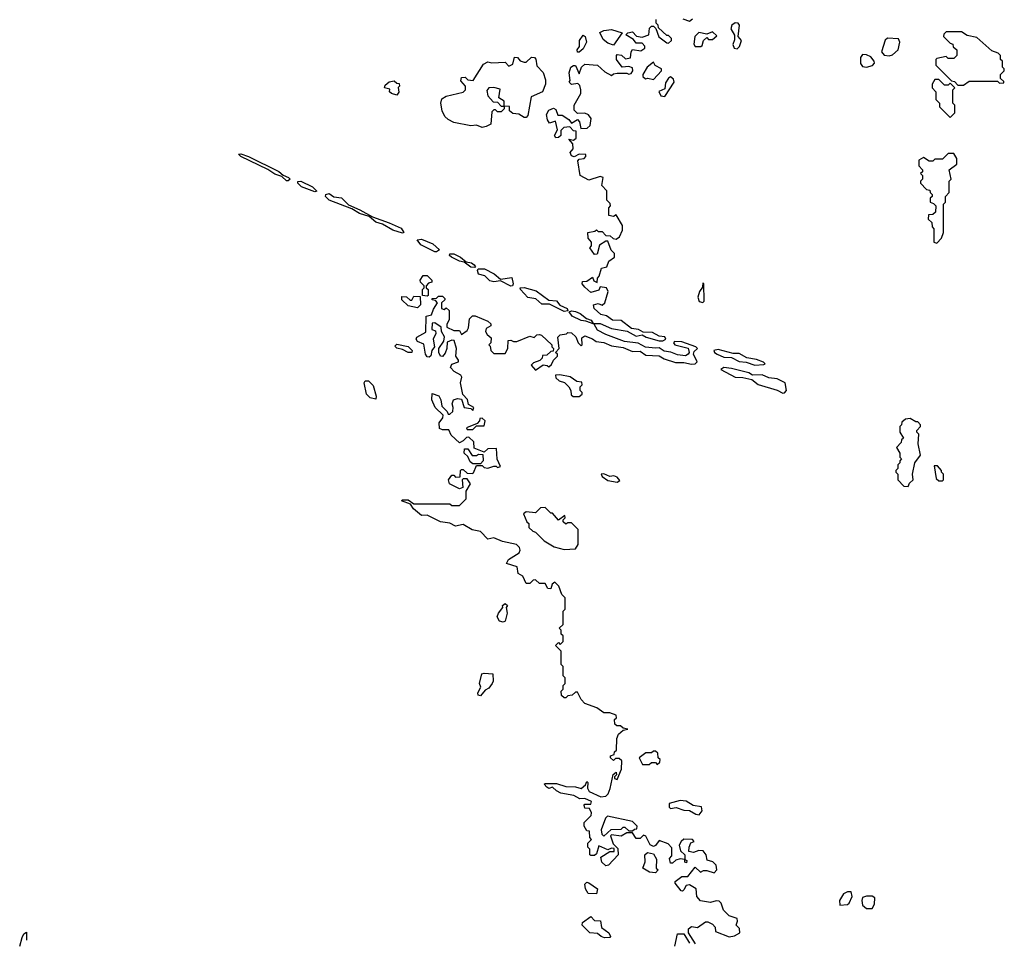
# Model space of a CAD drawing. Extents: x 2535812 to 2752880, y 540738 to 728399.
# Tile 76 of 213: x 2634782 to 2639960, y 640530 to 645364. Entities that reach past the tile are written whole.
import ezdxf

# ---------------------------------------------------------------- set-up
doc = ezdxf.new("R2010")
doc.units = 0

msp = doc.modelspace()

# ---------------------------------------------------------------- linework, layer by layer
at = {"layer": '0CON20XD'}
for points in [[(2637755, 643957.5), (2637740, 643975), (2637741.7, 643988.3), (2637765, 643990), (2637795, 644010), (2637801.7, 643991.7), (2637818.3, 643981.7), (2637820, 644005), (2637830, 644015), (2637841.7, 644058.3), (2637870, 644065), (2637880, 644095), (2637910, 644115), (2637910, 644135), (2637893, 644153), (2637875, 644200), (2637865, 644200), (2637831.7, 644178.3), (2637818.3, 644131.7), (2637805, 644130), (2637780, 644165), (2637790, 644175), (2637790, 644195), (2637772.5, 644215), (2637770, 644245), (2637807.5, 644252.5), (2637815, 644260), (2637825, 644250), (2637845, 644250), (2637865, 644230), (2637887, 644227), (2637903, 644213), (2637919.3, 644210.7), (2637937, 644223), (2637951.7, 644258.3), (2637951.7, 644281.7), (2637918.3, 644338.3), (2637905, 644330), (2637880, 644335), (2637880, 644375), (2637890, 644385), (2637887, 644397), (2637870, 644415), (2637870, 644465), (2637843, 644493), (2637850, 644535), (2637835, 644540), (2637775, 644520), (2637730, 644545), (2637718.3, 644621.7), (2637725, 644630), (2637750, 644635), (2637760, 644645), (2637760, 644655), (2637725, 644657.5), (2637697.5, 644642.5), (2637685, 644647.5), (2637677.5, 644665), (2637692.5, 644685), (2637691.7, 644711.7), (2637670, 644735), (2637695, 644730), (2637708.3, 644741.7), (2637708.3, 644778.3), (2637695, 644780), (2637675, 644800), (2637643, 644797), (2637628.3, 644781.7), (2637627.5, 644755), (2637616, 644744), (2637602.3, 644742.3), (2637594, 644755), (2637610, 644785), (2637600, 644830), (2637569.3, 644819.3), (2637558.2, 644838.2), (2637552.9, 644865), (2637565, 644888.2), (2637589.1, 644899.1), (2637602.1, 644892.1), (2637612.5, 644862.5), (2637635, 644862.5), (2637669.5, 644839.5), (2637685, 644820), (2637715, 644840), (2637726.4, 644826.4), (2637732.5, 644792.5), (2637766.7, 644793.3), (2637783, 644807), (2637787.5, 644845), (2637773, 644863), (2637755, 644872.5), (2637715, 644870), (2637698.3, 644888.3), (2637697.5, 644915), (2637732.5, 644975), (2637732.5, 644995), (2637727.5, 645017.5), (2637718.3, 645028.3), (2637685, 645022.5), (2637672.5, 645035), (2637677.5, 645045), (2637672, 645085), (2637681.2, 645115), (2637695, 645123.8), (2637705, 645122.5), (2637725, 645080), (2637737.5, 645115), (2637755, 645130), (2637820, 645125), (2637859.3, 645089.3), (2637895, 645070), (2637905, 645080), (2637925, 645082.5), (2637975, 645082.5), (2637985, 645077.5), (2637998.3, 645081.7), (2638007.5, 645095), (2638005, 645110), (2637985, 645117.5), (2637950, 645115), (2637920, 645155), (2637920, 645175), (2637925, 645180), (2637947, 645177), (2637968.3, 645158.3), (2637995, 645162.5), (2637997.5, 645195), (2638005, 645207.5), (2638049.3, 645200.7), (2638070, 645215), (2638070, 645225), (2638055, 645240), (2638025, 645240), (2638009.3, 645259.3), (2637970, 645285), (2637980, 645295), (2638005, 645300), (2638026.4, 645276.4), (2638055, 645272.5), (2638090, 645285), (2638095, 645320), (2638105, 645330), (2638115, 645330), (2638128.3, 645318.3), (2638143.6, 645273.6), (2638185, 645242.5), (2638195, 645240), (2638210, 645255), (2638210, 645265), (2638195, 645280), (2638185, 645280), (2638141.7, 645321.7), (2638140, 645335), (2638130, 645345), (2638130, 645365)], [(2638268.8, 645368.8), (2638305, 645356.7), (2638321.2, 645368.8)], [(2638555, 645210), (2638566.7, 645223.3), (2638577.5, 645255), (2638560, 645275), (2638567.5, 645335), (2638560, 645345), (2638545, 645347.5), (2638527.5, 645335), (2638522.5, 645315), (2638541.7, 645281.7), (2638541.7, 645258.3), (2638533, 645233), (2638540, 645215), (2638555, 645210)], [(2637725, 645192.5), (2637715, 645192.5), (2637713.8, 645205), (2637726.7, 645223.3), (2637725.8, 645255), (2637745, 645282.5), (2637755.9, 645275.9), (2637763.8, 645245), (2637745, 645210), (2637725, 645192.5)], [(2637905, 645230), (2637875, 645241.2), (2637850.3, 645260.3), (2637833.6, 645296.4), (2637853.6, 645306.4), (2637895, 645312.5), (2637950, 645295), (2637905, 645230)], [(2638365, 645222.5), (2638371.7, 645228.3), (2638377.5, 645255), (2638395, 645270), (2638405, 645260), (2638425, 645260), (2638448.3, 645278.3), (2638425, 645300), (2638395, 645287.5), (2638353.8, 645296.2), (2638333.3, 645275), (2638327.5, 645235), (2638335, 645223.3), (2638365, 645222.5)], [(2639745, 645020), (2639775, 645040), (2639925, 645040), (2639935, 645030), (2639958.3, 645031.7), (2639958.3, 645038.3), (2639940, 645055), (2639940, 645075), (2639960, 645095), (2639960, 645105), (2639950, 645115), (2639950, 645145), (2639940, 645155), (2639940, 645175), (2639928.3, 645188.3), (2639895, 645200), (2639815, 645270), (2639765, 645280), (2639735, 645300), (2639655, 645300), (2639641.7, 645288.3), (2639640, 645275), (2639675, 645240), (2639690, 645235), (2639691.7, 645221.7), (2639710, 645205), (2639710, 645175), (2639695, 645160), (2639665, 645160), (2639655, 645170), (2639605, 645160), (2639600, 645155), (2639600, 645125), (2639681.7, 645041.7), (2639698.3, 645038.3), (2639715, 645020), (2639745, 645020)], [(2639355, 645173.3), (2639371.2, 645178.8), (2639401.2, 645205), (2639410, 645245), (2639403.6, 645263.6), (2639345, 645267.5), (2639333, 645257), (2639314.3, 645194.3), (2639327.9, 645177.9), (2639355, 645173.3)], [(2639235, 645114.3), (2639267.5, 645122.5), (2639277.1, 645135), (2639275.8, 645145.8), (2639257.8, 645167.8), (2639235, 645178.8), (2639215, 645180), (2639204.3, 645165.7), (2639204, 645134), (2639215, 645117.1), (2639235, 645114.3)], [(2637215, 644797.5), (2637185, 644810), (2637155, 644806.7), (2637065, 644823.3), (2637035, 644840), (2637017.5, 644855), (2637003.3, 644885), (2636997.5, 644925), (2637001.7, 644948.3), (2637025, 644962.5), (2637115, 644982.5), (2637127.5, 644995), (2637127.5, 645015), (2637103, 645043), (2637105, 645060), (2637125, 645062.5), (2637138.3, 645048.3), (2637166.2, 645043.8), (2637220.7, 645129.3), (2637245, 645142.5), (2637265, 645137.5), (2637335, 645140), (2637355, 645120), (2637375, 645130), (2637385, 645167.5), (2637400, 645165), (2637415, 645147.5), (2637435, 645140), (2637445, 645140), (2637473, 645167), (2637490, 645165), (2637497, 645157), (2637501.7, 645121.7), (2637535.9, 645085.9), (2637547.7, 645047.7), (2637548, 645025), (2637532.5, 644985), (2637471.7, 644958.3), (2637455, 644860), (2637445, 644850), (2637435, 644850), (2637407, 644867), (2637375, 644870), (2637357.5, 644885), (2637358.3, 644908.3), (2637330, 644910), (2637330, 644895), (2637315, 644880), (2637295, 644880), (2637285, 644890), (2637275, 644890), (2637265, 644880), (2637260, 644815), (2637235, 644802.5), (2637215, 644797.5)], [(2638115, 645050), (2638157.5, 645095), (2638157.5, 645105), (2638123.6, 645123.6), (2638115, 645140), (2638082.5, 645115), (2638060, 645075), (2638060, 645065), (2638073.3, 645053.3), (2638085, 645056.7), (2638115, 645050)], [(2636765, 644967.5), (2636737.5, 644975), (2636727.5, 644985), (2636728.3, 644998.3), (2636700, 645005), (2636705, 645020), (2636725, 645037.5), (2636751.7, 645041.7), (2636765, 645030), (2636778.3, 645028.3), (2636780, 645015), (2636772.5, 645007.5), (2636776.4, 644983.6), (2636765, 644967.5)], [(2638175, 644960), (2638223.8, 645035), (2638220.5, 645050.5), (2638205, 645063.3), (2638193.6, 645056.4), (2638178.3, 645031.7), (2638175, 645000), (2638143, 644987), (2638154.1, 644964.1), (2638175, 644960)], [(2639675, 644850), (2639700, 644875), (2639700, 644915), (2639690, 644925), (2639690, 644995), (2639700, 645005), (2639675, 645030), (2639665, 645020), (2639645, 645020), (2639615, 645050), (2639595, 645050), (2639580, 645025), (2639580, 645005), (2639600, 644985), (2639600, 644945), (2639620, 644925), (2639620, 644905), (2639675, 644850)], [(2637330, 644910), (2637330, 644935), (2637302.5, 644952.5), (2637308.3, 644998.3), (2637275, 645006.7), (2637250, 645005), (2637238.3, 644991.7), (2637243.6, 644963.6), (2637271.7, 644931.7), (2637295, 644930), (2637315, 644910), (2637325, 644910), (2637330, 644910)], [(2636185, 644517.1), (2636160.5, 644540.5), (2636125, 644551.2), (2636087.2, 644577.2), (2635945, 644644.6), (2635933.6, 644656.4), (2635945, 644658.9), (2635985, 644644.3), (2636145.7, 644565.7), (2636167.3, 644547.3), (2636195.6, 644535), (2636204, 644525), (2636195, 644517.5), (2636185, 644517.1)], [(2639605, 644190), (2639630, 644215), (2639640, 644245), (2639640, 644395), (2639650, 644405), (2639650, 644435), (2639670, 644455), (2639670, 644515), (2639680, 644525), (2639670, 644575), (2639710, 644605), (2639710, 644635), (2639695, 644660), (2639665, 644660), (2639635, 644630), (2639595, 644630), (2639585, 644620), (2639565, 644620), (2639535, 644640), (2639510, 644625), (2639510, 644595), (2639530, 644575), (2639530, 644565), (2639520, 644555), (2639530, 644545), (2639530, 644525), (2639520, 644515), (2639520, 644505), (2639551.7, 644471.7), (2639568.3, 644468.3), (2639570, 644455), (2639580, 644445), (2639580, 644435), (2639570, 644425), (2639570, 644405), (2639588.3, 644398.3), (2639600, 644385), (2639598.3, 644351.7), (2639585, 644340), (2639561.7, 644338.3), (2639560, 644315), (2639578.3, 644298.3), (2639580, 644275), (2639590, 644265), (2639590, 644195), (2639605, 644190)], [(2636335, 644458.6), (2636265, 644484.5), (2636244.5, 644505), (2636245.8, 644514.2), (2636261.2, 644515), (2636322.5, 644485), (2636345, 644463.3), (2636335, 644458.6)], [(2636795, 644241.4), (2636745, 644256.9), (2636689.7, 644289.7), (2636655, 644299.4), (2636619.7, 644329.7), (2636570, 644345), (2636529.7, 644369.7), (2636410, 644415), (2636390.6, 644435), (2636392.5, 644445), (2636409.7, 644449.7), (2636435, 644432.5), (2636475, 644426.9), (2636510.9, 644390.9), (2636571.2, 644365), (2636637, 644327), (2636726.2, 644296.2), (2636787.6, 644267.6), (2636803.3, 644245), (2636795, 644241.4)], [(2636965, 644144.3), (2636891.2, 644181.2), (2636872.9, 644207.1), (2636895, 644210.4), (2636954.3, 644185), (2636989.2, 644155), (2636975, 644144.4), (2636965, 644144.3)], [(2637175, 644061.2), (2637155, 644063.6), (2637119.5, 644089.5), (2637095, 644094.5), (2637052.9, 644115), (2637042.5, 644125), (2637045, 644133.3), (2637065, 644133.3), (2637101.2, 644115), (2637130.5, 644090.5), (2637158, 644085), (2637172.5, 644075), (2637178.8, 644065), (2637175, 644061.2)], [(2637365, 643962.5), (2637311.4, 643991.4), (2637275, 643986.5), (2637255, 643991.1), (2637227.6, 644017.6), (2637195.6, 644025.6), (2637189.2, 644045), (2637192.5, 644055), (2637225.8, 644055), (2637277.2, 644027.2), (2637310.8, 644000.8), (2637369.6, 644009.6), (2637377.9, 643975), (2637374.5, 643965.5), (2637365, 643962.5)], [(2636925, 643910), (2636900, 643915), (2636900, 643945), (2636910, 643955), (2636910, 643965), (2636890, 643985), (2636887.5, 643995), (2636905, 644020), (2636925, 644020), (2636950, 643995), (2636950, 643985), (2636931.7, 643978.3), (2636920, 643965), (2636920, 643955), (2636930, 643945), (2636930, 643915), (2636925, 643910)], [(2638375, 643876.7), (2638381.2, 643885), (2638380, 643975), (2638375, 643980), (2638372.5, 643957.5), (2638356.7, 643935), (2638348.8, 643905), (2638355, 643883.3), (2638375, 643876.7)], [(2638260, 640785), (2638230, 640825), (2638230, 640835), (2638265, 640860), (2638295, 640860), (2638335, 640910), (2638362.5, 640882.5), (2638378.3, 640891.7), (2638395, 640892.5), (2638435, 640880), (2638447.5, 640895), (2638445, 640920), (2638427, 640937), (2638397, 640947), (2638392.5, 640975), (2638376.2, 640996.2), (2638353.6, 640996.4), (2638325, 640986.7), (2638301.7, 640991.7), (2638302.5, 641015), (2638311.7, 641038.3), (2638330, 641045), (2638320, 641055), (2638275, 641057.5), (2638260, 641045), (2638250, 641025), (2638257.5, 640995), (2638280, 640975), (2638280, 640950), (2638290, 640945), (2638288.3, 640931.7), (2638280, 640935), (2638280, 640950), (2638255, 640952.5), (2638233, 640947), (2638215, 640930), (2638205, 640930), (2638200, 640955), (2638211.7, 640968.3), (2638211.7, 641011.7), (2638191.7, 641031.7), (2638145, 641050), (2638126.4, 641023.6), (2638115, 641017.5), (2638097, 641027), (2638075, 641072.5), (2638063, 641077), (2638045, 641060), (2638025, 641060), (2638005, 641090), (2637975, 641090), (2637945, 641072.5), (2637895, 641080), (2637890, 641075), (2637903, 641033), (2637927, 641007), (2637930, 640975), (2637879.5, 640920.5), (2637865, 640916.7), (2637843.3, 640935), (2637837.5, 640962.5), (2637885, 640992.5), (2637908.3, 640991.7), (2637908.3, 641008.3), (2637895, 641010), (2637875, 641000), (2637828.3, 641021.7), (2637815, 640980), (2637805, 640970), (2637785, 640970), (2637780, 640975), (2637780, 641005), (2637770, 641015), (2637770, 641035), (2637790, 641055), (2637780, 641065), (2637778.3, 641098.3), (2637765, 641100), (2637750, 641125), (2637750, 641145), (2637788.3, 641181.7), (2637790, 641195), (2637778.3, 641218.3), (2637755, 641220), (2637750, 641235), (2637755, 641240), (2637785, 641240), (2637790, 641255), (2637755, 641270), (2637728.3, 641268.3), (2637696.4, 641286.4), (2637628.3, 641298.3), (2637605, 641310), (2637585, 641330), (2637565, 641322.5), (2637555, 641330), (2637540, 641345), (2637545, 641350), (2637605, 641350), (2637653.6, 641333.6), (2637705, 641332.5), (2637735, 641323.3), (2637758.3, 641341.7), (2637765, 641360), (2637770, 641355), (2637767.5, 641325), (2637776.7, 641306.7), (2637838.8, 641278.8), (2637865, 641283.3), (2637876.7, 641295), (2637886.7, 641323.3), (2637903, 641397), (2637918.3, 641408.3), (2637920, 641395), (2637910, 641385), (2637910, 641375), (2637925, 641370), (2637947.5, 641425), (2637948.3, 641468.3), (2637935, 641480), (2637915, 641480), (2637905, 641470), (2637890, 641485), (2637890, 641495), (2637908.3, 641501.7), (2637910, 641515), (2637920, 641525), (2637923.3, 641585), (2637931.7, 641608.3), (2637955, 641630), (2637980, 641635), (2637955, 641640), (2637941.7, 641651.7), (2637922.5, 641652.5), (2637911.7, 641661.7), (2637910, 641685), (2637920, 641695), (2637918.3, 641708.3), (2637885, 641720), (2637855, 641720), (2637816.7, 641746.7), (2637755, 641770), (2637735, 641790), (2637715, 641830), (2637705, 641830), (2637687, 641813), (2637665, 641810), (2637655, 641800), (2637645, 641800), (2637631.7, 641811.7), (2637630, 641835), (2637640, 641845), (2637640, 641865), (2637650, 641875), (2637650, 641905), (2637640, 641915), (2637640, 641965), (2637630, 641975), (2637630, 642045), (2637600, 642075), (2637615, 642090), (2637625, 642080), (2637640, 642095), (2637640, 642125), (2637630, 642135), (2637630, 642155), (2637620, 642165), (2637640, 642185), (2637640, 642255), (2637650, 642265), (2637650, 642325), (2637633, 642343), (2637617, 642387), (2637597, 642407), (2637583, 642397), (2637575, 642372.5), (2637560, 642375), (2637545, 642400), (2637515, 642400), (2637495, 642420), (2637481.7, 642418.3), (2637465, 642400), (2637445, 642400), (2637428.3, 642438.3), (2637403, 642453), (2637397.7, 642487.7), (2637342.5, 642505), (2637353.1, 642526.9), (2637408.5, 642561.5), (2637414.4, 642575), (2637410.2, 642590.2), (2637394.6, 642604.6), (2637321.1, 642621.1), (2637275, 642640), (2637244, 642634), (2637205, 642674.3), (2637162.5, 642682.5), (2637115, 642711.2), (2637075, 642702.5), (2637045, 642716.7), (2636995, 642724), (2636925, 642758.8), (2636895, 642758), (2636853.6, 642793.6), (2636838.3, 642818.3), (2636790, 642835), (2636795, 642840), (2636825, 642840), (2636855, 642820), (2637045, 642820), (2637055, 642810), (2637095, 642810), (2637130, 642845), (2637130, 642885), (2637152.5, 642925), (2637135, 642950), (2637115, 642950), (2637110, 642945), (2637112.5, 642905), (2637095, 642897.5), (2637042.5, 642925), (2637037.5, 642945), (2637055, 642970), (2637065, 642970), (2637075, 642960), (2637098.3, 642961.7), (2637100, 642995), (2637105, 643000), (2637115, 643000), (2637135, 642980), (2637161.7, 642978.3), (2637168.3, 642981.7), (2637185, 643020), (2637215, 643020), (2637225, 643010), (2637245, 643007.5), (2637275, 643017.5), (2637287.5, 643017.5), (2637295, 643010), (2637310, 643015), (2637293.6, 643053.6), (2637290, 643110), (2637245, 643107.5), (2637225, 643090), (2637171.7, 643111.7), (2637170, 643145), (2637145, 643170), (2637131.7, 643168.3), (2637115, 643150), (2637095, 643140), (2637050.7, 643180.7), (2637038.3, 643208.3), (2637005, 643207.5), (2636990, 643215), (2636987.5, 643245), (2637008.3, 643271.7), (2637010, 643285), (2636967.5, 643325), (2636950, 643365), (2636951.7, 643398.3), (2636986.4, 643386.4), (2636997.5, 643365), (2637002.5, 643332.5), (2637030, 643305), (2637035, 643290), (2637045, 643290), (2637060, 643305), (2637062.5, 643325), (2637056.7, 643345), (2637064, 643366), (2637085, 643373.3), (2637105, 643370), (2637120, 643325), (2637155, 643320), (2637165, 643310), (2637170, 643325), (2637141.7, 643341.7), (2637137, 643367), (2637113, 643393), (2637101.2, 643455), (2637106.7, 643485), (2637102.5, 643495), (2637067.5, 643515), (2637047.5, 643535), (2637055, 643552.5), (2637090, 643565), (2637090, 643575), (2637076.7, 643595), (2637080, 643635), (2637067, 643677), (2637055, 643678.8), (2637031.2, 643668.8), (2637028.6, 643635), (2637019.2, 643610.8), (2637005, 643594), (2636995, 643596), (2636985.7, 643615), (2636986, 643635), (2637013.3, 643675), (2637016.4, 643696.4), (2637000, 643725), (2636998.3, 643748.3), (2636965, 643770), (2636951.7, 643768.3), (2636950, 643735), (2636968.3, 643728.3), (2636970, 643715), (2636957.5, 643685), (2636963.3, 643645), (2636950, 643625), (2636945, 643597.5), (2636935, 643590), (2636925, 643592), (2636916.2, 643605), (2636908.3, 643658.3), (2636875, 643672.5), (2636867.5, 643685), (2636870, 643695), (2636918.3, 643721.7), (2636920, 643805), (2636948.3, 643811.7), (2636958.3, 643841.7), (2636980, 643875), (2636968.3, 643888.3), (2636951.7, 643891.7), (2636951.7, 643898.3), (2636975, 643900), (2636985, 643910), (2637005, 643910), (2637018.3, 643898.3), (2637018.3, 643891.7), (2637000, 643875), (2637000, 643845), (2637015, 643840), (2637025, 643850), (2637040, 643835), (2637041.7, 643788.3), (2637028.3, 643761.7), (2637028.3, 643748.3), (2637065, 643730), (2637095, 643730), (2637105, 643710), (2637135, 643730), (2637142.5, 643745), (2637148.3, 643791.7), (2637163, 643807), (2637177, 643807), (2637245, 643780), (2637260, 643765), (2637260, 643755), (2637235, 643740), (2637232.5, 643725), (2637240, 643710), (2637261.7, 643691.7), (2637260, 643665), (2637250, 643655), (2637257, 643647), (2637260, 643625), (2637275, 643610), (2637335, 643610), (2637350, 643635), (2637351.7, 643678.3), (2637365, 643680), (2637378.3, 643671.7), (2637397, 643673), (2637465, 643700), (2637487, 643693), (2637501.7, 643708.3), (2637515, 643710), (2637526.4, 643706.4), (2637580, 643655), (2637580, 643645), (2637590, 643635), (2637588.3, 643621.7), (2637575, 643620), (2637555, 643600), (2637531.7, 643598.3), (2637530, 643585), (2637518.3, 643571.7), (2637485, 643560), (2637471.7, 643548.3), (2637495, 643522.5), (2637535, 643550), (2637557, 643547), (2637565, 643540), (2637578.3, 643551.7), (2637590, 643575), (2637610, 643595), (2637610, 643605), (2637600, 643615), (2637620, 643635), (2637612.5, 643695), (2637625, 643707.5), (2637657, 643713), (2637665, 643720), (2637685, 643717.5), (2637706.4, 643696.4), (2637720, 643665), (2637735, 643650), (2637740, 643655), (2637738.3, 643691.7), (2637755, 643702.5), (2637795, 643686.7), (2637813, 643673), (2637855, 643667.5), (2637895, 643649.2), (2637955, 643641.2), (2638005, 643619.2), (2638045, 643621.2), (2638075, 643600.8), (2638145, 643597.5), (2638171.9, 643581.9), (2638231.7, 643561.7), (2638275, 643561.2), (2638315, 643552.5), (2638335, 643555.8), (2638344.2, 643565), (2638325.6, 643605), (2638329.4, 643620.6), (2638347.5, 643635), (2638337.5, 643645), (2638265, 643670), (2638225, 643672.5), (2638220, 643665), (2638226.7, 643655), (2638297, 643637), (2638303.1, 643615), (2638298, 643605), (2638282.8, 643597.2), (2638241.7, 643601.7), (2638206.2, 643616.2), (2638171.2, 643621.2), (2638145, 643638.6), (2638125, 643637.9), (2638072.4, 643642.4), (2638035, 643664.5), (2637963.2, 643673.2), (2637865, 643708.9), (2637821.7, 643731.7), (2637803, 643763), (2637759.7, 643779.7), (2637735, 643782.5), (2637688.1, 643805), (2637671.2, 643828.8), (2637685, 643833.1), (2637705, 643829.6), (2637729.9, 643819.9), (2637762.5, 643792.5), (2637788, 643785), (2637797.5, 643767.5), (2637835, 643766.2), (2637895, 643741.1), (2637977.5, 643727.5), (2638025, 643701.1), (2638055, 643707.5), (2638076.7, 643695), (2638145, 643676.7), (2638165, 643676.7), (2638180, 643685), (2638175, 643696.7), (2638145, 643701.2), (2638110.5, 643720.5), (2638060.7, 643720.7), (2638035.8, 643735.8), (2638000.5, 643740.5), (2637945, 643782.5), (2637900, 643785), (2637867.5, 643807.5), (2637837.5, 643815), (2637802.5, 643845), (2637800, 643865), (2637825, 643872.5), (2637845, 643862.5), (2637860, 643875), (2637877.5, 643935), (2637867.5, 643955), (2637835, 643960), (2637827, 643943), (2637785, 643930), (2637755, 643957.5)], [(2637645, 643830.9), (2637567.8, 643867.8), (2637528.2, 643868.2), (2637497, 643897), (2637454.2, 643904.2), (2637415.7, 643945), (2637414.2, 643955), (2637434.5, 643955.5), (2637498.4, 643938.4), (2637565, 643889.5), (2637605.4, 643885.4), (2637623.1, 643863.1), (2637660.8, 643845), (2637665, 643833.3), (2637645, 643830.9)], [(2636875, 643850), (2636825, 643860), (2636791.7, 643891.7), (2636791.7, 643908.3), (2636817, 643907), (2636835, 643890), (2636845, 643890), (2636855, 643910), (2636888.3, 643908.3), (2636890, 643865), (2636875, 643850)], [(2636845, 643613.8), (2636825, 643614), (2636795, 643630), (2636765, 643636.7), (2636755, 643647.5), (2636765, 643658.8), (2636825, 643646.2), (2636846.7, 643625), (2636845, 643613.8)], [(2638648.7, 643548.7), (2638695, 643551.2), (2638702.5, 643555), (2638693.6, 643563.6), (2638657, 643577), (2638605.7, 643585.7), (2638565, 643610), (2638535, 643608.8), (2638455, 643630.8), (2638433.3, 643625), (2638436.2, 643615), (2638450, 643605), (2638485, 643589.4), (2638525, 643588), (2638565, 643567.1), (2638603, 643563), (2638648.7, 643548.7)], [(2638795, 643400.8), (2638805, 643402), (2638814.2, 643415), (2638807.1, 643455), (2638766.1, 643476.1), (2638721.9, 643481.9), (2638686.5, 643496.5), (2638635.6, 643495.6), (2638617.4, 643507.4), (2638525, 643530.6), (2638484.4, 643535.6), (2638470, 643525), (2638544.5, 643484.5), (2638585, 643483.1), (2638632.5, 643472.5), (2638665, 643446), (2638765, 643415.8), (2638795, 643400.8)], [(2636655, 643370), (2636625, 643376.2), (2636606.2, 643395), (2636593.8, 643455), (2636600, 643465), (2636616.1, 643466.1), (2636640.7, 643440.7), (2636656.7, 643385), (2636655, 643370)], [(2637725, 643382.5), (2637740, 643395), (2637740, 643405), (2637730, 643415), (2637730, 643435), (2637740, 643445), (2637738.3, 643458.3), (2637713, 643463), (2637677, 643487), (2637623, 643497), (2637600, 643495), (2637601.7, 643481.7), (2637620, 643465), (2637647, 643457), (2637670, 643435), (2637680, 643415), (2637681.7, 643391.7), (2637692.5, 643382.5), (2637725, 643382.5)], [(2637165, 643210), (2637185, 643230), (2637225, 643230), (2637230, 643255), (2637215, 643270), (2637201.7, 643268.3), (2637200, 643255), (2637188.3, 643241.7), (2637131.7, 643218.3), (2637135, 643210), (2637165, 643210)], [(2639455, 642910), (2639461.7, 642928.3), (2639480, 642945), (2639477.5, 642975), (2639490, 643035), (2639520, 643075), (2639507.5, 643135), (2639510, 643185), (2639500, 643195), (2639500, 643205), (2639520, 643225), (2639520, 643235), (2639505, 643250), (2639495, 643250), (2639465, 643267.5), (2639440, 643265), (2639421.7, 643248.3), (2639420, 643235), (2639410, 643225), (2639410, 643195), (2639430, 643165), (2639420, 643155), (2639418.3, 643141.7), (2639392.5, 643115), (2639410, 643085), (2639410, 643065), (2639420, 643055), (2639410, 643045), (2639410, 643035), (2639400, 643025), (2639400, 643005), (2639390, 642995), (2639390, 642985), (2639400, 642975), (2639400, 642945), (2639431.7, 642911.7), (2639455, 642910)], [(2637205, 643030), (2637165, 643030), (2637150.7, 643040.7), (2637138.3, 643068.3), (2637120, 643085), (2637121.7, 643108.3), (2637138.3, 643108.3), (2637162.5, 643072.5), (2637185, 643072.5), (2637195, 643080), (2637218.3, 643078.3), (2637220, 643045), (2637205, 643030)], [(2639635, 642940), (2639640, 642945), (2639640, 642975), (2639630, 642985), (2639630, 642995), (2639608.3, 643018.3), (2639591.7, 643018.3), (2639601.7, 642951.7), (2639615, 642940), (2639635, 642940)], [(2637925, 642933.3), (2637937.5, 642942.5), (2637925, 642960), (2637906, 642966), (2637885, 642962.5), (2637855, 642976.7), (2637840, 642975), (2637845, 642962.5), (2637875, 642942.5), (2637925, 642933.3)], [(2637645, 642580), (2637705, 642582.5), (2637720, 642605), (2637720, 642685), (2637685, 642720), (2637665, 642720), (2637655, 642712.5), (2637640, 642725), (2637640, 642735), (2637650, 642745), (2637648.3, 642758.3), (2637615, 642732.5), (2637585, 642770), (2637575, 642770), (2637545, 642800), (2637521.7, 642798.3), (2637495, 642772.5), (2637445, 642777.5), (2637432.5, 642767.5), (2637450, 642725), (2637460, 642715), (2637460, 642695), (2637480, 642675), (2637495, 642670), (2637540, 642625), (2637593, 642593), (2637645, 642580)], [(2637325, 642196.7), (2637305, 642202), (2637293.6, 642225), (2637299.5, 642245), (2637323.3, 642275), (2637322, 642285), (2637335.9, 642295.9), (2637347.5, 642285), (2637340, 642275), (2637346.7, 642245), (2637335, 642202.5), (2637325, 642196.7)], [(2637205, 641810), (2637194.2, 641814.2), (2637192, 641825), (2637206.7, 641855), (2637200, 641875), (2637213.3, 641925), (2637225, 641930), (2637270, 641925), (2637273, 641887), (2637267.5, 641875), (2637250, 641850), (2637230.7, 641839.3), (2637205, 641810)], [(2638091.7, 641448.3), (2638105, 641460), (2638125, 641460), (2638135, 641450), (2638148.3, 641461.7), (2638150, 641475), (2638140, 641485), (2638138.3, 641508.3), (2638125, 641520), (2638115, 641520), (2638105, 641510), (2638075, 641510), (2638040, 641485), (2638058.3, 641448.3), (2638091.7, 641448.3)], [(2638355, 641184.2), (2638372, 641205), (2638367, 641227), (2638323.6, 641233.6), (2638286.4, 641256.4), (2638255, 641260), (2638197.5, 641245), (2638197.5, 641225), (2638205, 641217.5), (2638235, 641223.3), (2638275, 641208.8), (2638305, 641206.7), (2638337.4, 641187.4), (2638355, 641184.2)], [(2637855, 641072.5), (2637893, 641107), (2637945, 641110), (2637955, 641120), (2637965, 641120), (2637985, 641100), (2638005, 641100), (2638015, 641110), (2638028.3, 641111.7), (2638030, 641125), (2638005, 641150), (2637873, 641177), (2637863, 641167), (2637840, 641105), (2637843, 641083), (2637855, 641072.5)], [(2638125, 640880), (2638095, 640882.5), (2638060, 640905), (2638071.7, 640938.3), (2638070, 640975), (2638083, 640987), (2638115, 640980), (2638131.7, 640951.7), (2638130, 640905), (2638140, 640895), (2638125, 640880)], [(2637815, 640770), (2637771.7, 640771.7), (2637757.5, 640795), (2637755, 640820), (2637765, 640830), (2637775, 640827.5), (2637820, 640795), (2637815, 640770)], [(2638337, 640507), (2638300, 640565), (2638300, 640585), (2638315, 640597.5), (2638347, 640593), (2638388.3, 640621.7), (2638401.7, 640621.7), (2638425, 640610), (2638440, 640595), (2638441.7, 640571.7), (2638513, 640543), (2638541.7, 640548.3), (2638570, 640565), (2638566.7, 640586.7), (2638550, 640605), (2638557.5, 640625), (2638555, 640640), (2638513.3, 640653.3), (2638483.3, 640683.3), (2638470.7, 640720.7), (2638460.7, 640730.7), (2638445, 640733.3), (2638415, 640723.3), (2638363, 640733), (2638342.5, 640755), (2638340, 640795), (2638305, 640817.5), (2638287, 640813), (2638275, 640790), (2638267, 640783), (2638260, 640785)], [(2639095, 640710), (2639135, 640712.5), (2639145, 640720), (2639160, 640755), (2639155, 640780), (2639135, 640780), (2639115, 640770), (2639092.5, 640735), (2639095, 640710)], [(2639265, 640692.5), (2639277.5, 640715), (2639278.3, 640748.3), (2639265, 640757.5), (2639235, 640757.5), (2639215, 640750), (2639210, 640735), (2639215, 640710), (2639235, 640692.5), (2639265, 640692.5)], [(2637858.3, 640538.3), (2637840, 640545), (2637821.7, 640561.7), (2637780, 640565), (2637740, 640605), (2637741.7, 640618.3), (2637785, 640650), (2637805, 640630), (2637837, 640627), (2637841.7, 640591.7), (2637880, 640565), (2637890, 640545), (2637885, 640540), (2637858.3, 640538.3)], [(2634782.5, 640495), (2634795, 640540), (2634805, 640560), (2634818.3, 640568.3), (2634817.5, 640525)], [(2638227.5, 640495), (2638241.7, 640558.3), (2638275, 640560), (2638305, 640510)]]:
    msp.add_lwpolyline(points, dxfattribs=at)

doc.saveas('drawing.dxf')
